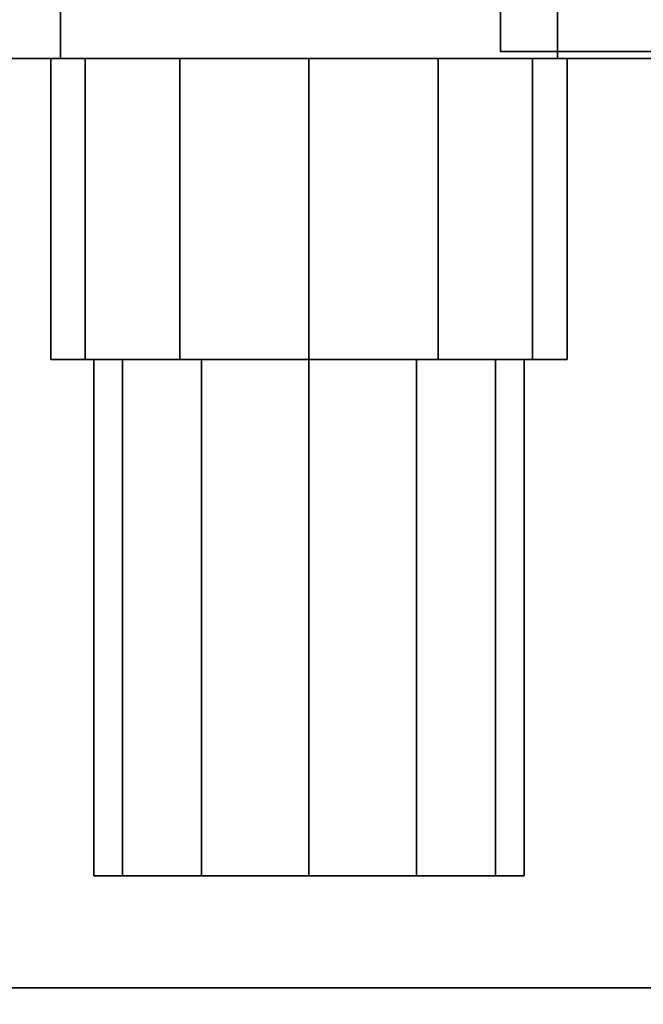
# Model space of a CAD drawing. Extents: x -48 to 48, y -49.6 to 48.
# Tile 249 of 256: x -8 to -7.1, y -2.8 to -1.4. Entities that reach past the tile are written whole.
import ezdxf

# ---------------------------------------------------------------- set-up
doc = ezdxf.new("R2010")
doc.units = 0

msp = doc.modelspace()

# ---------------------------------------------------------------- linework, layer by layer
at = {"layer": '5B1 [25]', "color": 1}
for points, invisible_edges in [([(-5.4375, -3.495, 30.1), (-48, -3.495, 30.1), (-48, 3.495, 30.1)], 12), ([(-5.4375, -3.495, 30.1), (-48, 3.495, 30.1), (-5.4375, 3.495, 30.1)], 1), ([(-5.68576, 3.495, 46), (-48, 3.495, 46), (-48, -3.495, 46)], 12), ([(-5.68576, 3.495, 46), (-48, -3.495, 46), (-5.68576, -3.495, 46)], 1), ([(-6.6875, -0.8425, 30.53), (-48, -0.8425, 30.53), (-48, -3.495, 30.53)], 12), ([(-5.68576, -0.8425, 30.53), (-6.6875, -0.8425, 30.53), (-48, -3.495, 30.53)], 14), ([(-5.68576, -0.8425, 30.53), (-48, -3.495, 30.53), (-6.6875, -3.495, 30.53)], 13), ([(-6.6875, -3.495, 45.57), (-48, -3.495, 45.57), (-48, -0.8425, 45.57)], 12), ([(-5.4375, -3.495, 45.57), (-6.6875, -3.495, 45.57), (-48, -0.8425, 45.57)], 14), ([(-5.4375, -3.495, 45.57), (-48, -0.8425, 45.57), (-6.6875, -0.8425, 45.57)], 13)]:
    msp.add_3dface(points, dxfattribs=dict(at, invisible_edges=invisible_edges))
at = {"layer": '5B1 [25]', "color": 0}
for points, invisible_edges in [([(-7.92334, -0.68075, 40.875), (-7.92334, -1.41513, 40.875), (-8.28419, -1.41513, 41.5)], 12), ([(-7.92334, -0.68075, 40.875), (-8.28419, -1.41513, 41.5), (-8.28419, -0.68075, 41.5)], 1), ([(-8.28419, -0.68075, 41.5), (-8.28419, -1.41513, 41.5), (-7.92334, -1.41513, 42.125)], 12), ([(-8.28419, -0.68075, 41.5), (-7.92334, -1.41513, 42.125), (-7.92334, -0.68075, 42.125)], 1), ([(-7.92334, -0.68075, 37.875), (-7.92334, -1.41513, 37.875), (-8.28419, -1.41513, 38.5)], 12), ([(-7.92334, -0.68075, 37.875), (-8.28419, -1.41513, 38.5), (-8.28419, -0.68075, 38.5)], 1), ([(-8.28419, -0.68075, 38.5), (-8.28419, -1.41513, 38.5), (-7.92334, -1.41513, 39.125)], 12), ([(-8.28419, -0.68075, 38.5), (-7.92334, -1.41513, 39.125), (-7.92334, -0.68075, 39.125)], 1), ([(-7.92334, -0.68075, 34.875), (-7.92334, -1.41513, 34.875), (-8.28419, -1.41513, 35.5)], 12), ([(-7.92334, -0.68075, 34.875), (-8.28419, -1.41513, 35.5), (-8.28419, -0.68075, 35.5)], 1), ([(-8.28419, -0.68075, 35.5), (-8.28419, -1.41513, 35.5), (-7.92334, -1.41513, 36.125)], 12), ([(-8.28419, -0.68075, 35.5), (-7.92334, -1.41513, 36.125), (-7.92334, -0.68075, 36.125)], 1), ([(-7.20166, -0.68075, 40.875), (-7.20166, -1.41513, 40.875), (-7.92334, -1.41513, 40.875)], 12), ([(-7.20166, -0.68075, 40.875), (-7.92334, -1.41513, 40.875), (-7.92334, -0.68075, 40.875)], 1), ([(-7.92334, -0.68075, 42.125), (-7.92334, -1.41513, 42.125), (-7.20166, -1.41513, 42.125)], 12), ([(-7.92334, -0.68075, 42.125), (-7.20166, -1.41513, 42.125), (-7.20166, -0.68075, 42.125)], 1), ([(-7.20166, -0.68075, 37.875), (-7.20166, -1.41513, 37.875), (-7.92334, -1.41513, 37.875)], 12), ([(-7.20166, -0.68075, 37.875), (-7.92334, -1.41513, 37.875), (-7.92334, -0.68075, 37.875)], 1), ([(-7.92334, -0.68075, 39.125), (-7.92334, -1.41513, 39.125), (-7.20166, -1.41513, 39.125)], 12), ([(-7.92334, -0.68075, 39.125), (-7.20166, -1.41513, 39.125), (-7.20166, -0.68075, 39.125)], 1), ([(-7.20166, -0.68075, 34.875), (-7.20166, -1.41513, 34.875), (-7.92334, -1.41513, 34.875)], 12), ([(-7.20166, -0.68075, 34.875), (-7.92334, -1.41513, 34.875), (-7.92334, -0.68075, 34.875)], 1), ([(-7.92334, -0.68075, 36.125), (-7.92334, -1.41513, 36.125), (-7.20166, -1.41513, 36.125)], 12), ([(-7.92334, -0.68075, 36.125), (-7.20166, -1.41513, 36.125), (-7.20166, -0.68075, 36.125)], 1), ([(-6.84081, -0.68075, 41.5), (-6.84081, -1.41513, 41.5), (-7.20166, -1.41513, 40.875)], 12), ([(-6.84081, -0.68075, 41.5), (-7.20166, -1.41513, 40.875), (-7.20166, -0.68075, 40.875)], 1), ([(-7.20166, -0.68075, 42.125), (-7.20166, -1.41513, 42.125), (-6.84081, -1.41513, 41.5)], 12), ([(-7.20166, -0.68075, 42.125), (-6.84081, -1.41513, 41.5), (-6.84081, -0.68075, 41.5)], 1), ([(-6.84081, -0.68075, 38.5), (-6.84081, -1.41513, 38.5), (-7.20166, -1.41513, 37.875)], 12), ([(-6.84081, -0.68075, 38.5), (-7.20166, -1.41513, 37.875), (-7.20166, -0.68075, 37.875)], 1), ([(-7.20166, -0.68075, 39.125), (-7.20166, -1.41513, 39.125), (-6.84081, -1.41513, 38.5)], 12), ([(-7.20166, -0.68075, 39.125), (-6.84081, -1.41513, 38.5), (-6.84081, -0.68075, 38.5)], 1), ([(-6.84081, -0.68075, 35.5), (-6.84081, -1.41513, 35.5), (-7.20166, -1.41513, 34.875)], 12), ([(-6.84081, -0.68075, 35.5), (-7.20166, -1.41513, 34.875), (-7.20166, -0.68075, 34.875)], 1), ([(-7.20166, -0.68075, 36.125), (-7.20166, -1.41513, 36.125), (-6.84081, -1.41513, 35.5)], 12), ([(-7.20166, -0.68075, 36.125), (-6.84081, -1.41513, 35.5), (-6.84081, -0.68075, 35.5)], 1), ([(-7.20166, -1.41513, 42.125), (-7.92334, -1.41513, 42.125), (-8.28419, -1.41513, 41.5)], 12), ([(-7.20166, -1.41513, 42.125), (-8.28419, -1.41513, 41.5), (-7.92334, -1.41513, 40.875)], 13), ([(-7.20166, -1.41513, 39.125), (-7.92334, -1.41513, 39.125), (-8.28419, -1.41513, 38.5)], 12), ([(-7.20166, -1.41513, 39.125), (-8.28419, -1.41513, 38.5), (-7.92334, -1.41513, 37.875)], 13), ([(-7.20166, -1.41513, 36.125), (-7.92334, -1.41513, 36.125), (-8.28419, -1.41513, 35.5)], 12), ([(-7.20166, -1.41513, 36.125), (-8.28419, -1.41513, 35.5), (-7.92334, -1.41513, 34.875)], 13), ([(-7.23774, -1.41513, 41.3125), (-7.88726, -1.41513, 41.3125), (-7.9375, -1.41513, 41.5)], 13), ([(-7.23774, -1.41513, 41.3125), (-7.9375, -1.41513, 41.5), (-7.88726, -1.41513, 41.6875)], 13), ([(-7.88726, -1.41513, 41.3125), (-7.88726, -1.8525, 41.3125), (-7.9375, -1.8525, 41.5)], 12), ([(-7.88726, -1.41513, 41.3125), (-7.9375, -1.8525, 41.5), (-7.9375, -1.41513, 41.5)], 1), ([(-7.9375, -1.41513, 41.5), (-7.9375, -1.8525, 41.5), (-7.88726, -1.8525, 41.6875)], 12), ([(-7.9375, -1.41513, 41.5), (-7.88726, -1.8525, 41.6875), (-7.88726, -1.41513, 41.6875)], 1), ([(-7.23774, -1.41513, 38.3125), (-7.88726, -1.41513, 38.3125), (-7.9375, -1.41513, 38.5)], 13), ([(-7.23774, -1.41513, 38.3125), (-7.9375, -1.41513, 38.5), (-7.88726, -1.41513, 38.6875)], 13), ([(-7.88726, -1.41513, 38.3125), (-7.88726, -1.8525, 38.3125), (-7.9375, -1.8525, 38.5)], 12), ([(-7.88726, -1.41513, 38.3125), (-7.9375, -1.8525, 38.5), (-7.9375, -1.41513, 38.5)], 1), ([(-7.9375, -1.41513, 38.5), (-7.9375, -1.8525, 38.5), (-7.88726, -1.8525, 38.6875)], 12), ([(-7.9375, -1.41513, 38.5), (-7.88726, -1.8525, 38.6875), (-7.88726, -1.41513, 38.6875)], 1), ([(-7.23774, -1.41513, 35.3125), (-7.88726, -1.41513, 35.3125), (-7.9375, -1.41513, 35.5)], 13), ([(-7.23774, -1.41513, 35.3125), (-7.9375, -1.41513, 35.5), (-7.88726, -1.41513, 35.6875)], 13), ([(-7.88726, -1.41513, 35.3125), (-7.88726, -1.8525, 35.3125), (-7.9375, -1.8525, 35.5)], 12), ([(-7.88726, -1.41513, 35.3125), (-7.9375, -1.8525, 35.5), (-7.9375, -1.41513, 35.5)], 1), ([(-7.9375, -1.41513, 35.5), (-7.9375, -1.8525, 35.5), (-7.88726, -1.8525, 35.6875)], 12), ([(-7.9375, -1.41513, 35.5), (-7.88726, -1.8525, 35.6875), (-7.88726, -1.41513, 35.6875)], 1), ([(-7.20166, -1.41513, 42.125), (-7.92334, -1.41513, 40.875), (-7.20166, -1.41513, 40.875)], 13), ([(-7.20166, -1.41513, 39.125), (-7.92334, -1.41513, 37.875), (-7.20166, -1.41513, 37.875)], 13), ([(-7.20166, -1.41513, 36.125), (-7.92334, -1.41513, 34.875), (-7.20166, -1.41513, 34.875)], 13), ([(-7.23774, -1.41513, 41.3125), (-7.75, -1.41513, 41.1752), (-7.88726, -1.41513, 41.3125)], 13), ([(-7.23774, -1.41513, 41.3125), (-7.88726, -1.41513, 41.6875), (-7.75, -1.41513, 41.8248)], 13), ([(-7.75, -1.41513, 41.1752), (-7.75, -1.8525, 41.1752), (-7.88726, -1.8525, 41.3125)], 12), ([(-7.75, -1.41513, 41.1752), (-7.88726, -1.8525, 41.3125), (-7.88726, -1.41513, 41.3125)], 1), ([(-7.88726, -1.41513, 41.6875), (-7.88726, -1.8525, 41.6875), (-7.75, -1.8525, 41.8248)], 12), ([(-7.88726, -1.41513, 41.6875), (-7.75, -1.8525, 41.8248), (-7.75, -1.41513, 41.8248)], 1), ([(-7.23774, -1.41513, 38.3125), (-7.75, -1.41513, 38.1752), (-7.88726, -1.41513, 38.3125)], 13), ([(-7.23774, -1.41513, 38.3125), (-7.88726, -1.41513, 38.6875), (-7.75, -1.41513, 38.8248)], 13), ([(-7.75, -1.41513, 38.1752), (-7.75, -1.8525, 38.1752), (-7.88726, -1.8525, 38.3125)], 12), ([(-7.75, -1.41513, 38.1752), (-7.88726, -1.8525, 38.3125), (-7.88726, -1.41513, 38.3125)], 1), ([(-7.88726, -1.41513, 38.6875), (-7.88726, -1.8525, 38.6875), (-7.75, -1.8525, 38.8248)], 12), ([(-7.88726, -1.41513, 38.6875), (-7.75, -1.8525, 38.8248), (-7.75, -1.41513, 38.8248)], 1), ([(-7.23774, -1.41513, 35.3125), (-7.75, -1.41513, 35.1752), (-7.88726, -1.41513, 35.3125)], 13), ([(-7.23774, -1.41513, 35.3125), (-7.88726, -1.41513, 35.6875), (-7.75, -1.41513, 35.8248)], 13), ([(-7.75, -1.41513, 35.1752), (-7.75, -1.8525, 35.1752), (-7.88726, -1.8525, 35.3125)], 12), ([(-7.75, -1.41513, 35.1752), (-7.88726, -1.8525, 35.3125), (-7.88726, -1.41513, 35.3125)], 1), ([(-7.88726, -1.41513, 35.6875), (-7.88726, -1.8525, 35.6875), (-7.75, -1.8525, 35.8248)], 12), ([(-7.88726, -1.41513, 35.6875), (-7.75, -1.8525, 35.8248), (-7.75, -1.41513, 35.8248)], 1), ([(-7.23774, -1.41513, 41.3125), (-7.5625, -1.41513, 41.125), (-7.75, -1.41513, 41.1752)], 13), ([(-7.23774, -1.41513, 41.3125), (-7.75, -1.41513, 41.8248), (-7.5625, -1.41513, 41.875)], 13), ([(-7.5625, -1.41513, 41.125), (-7.5625, -1.8525, 41.125), (-7.75, -1.8525, 41.1752)], 12), ([(-7.5625, -1.41513, 41.125), (-7.75, -1.8525, 41.1752), (-7.75, -1.41513, 41.1752)], 1), ([(-7.75, -1.41513, 41.8248), (-7.75, -1.8525, 41.8248), (-7.5625, -1.8525, 41.875)], 12), ([(-7.75, -1.41513, 41.8248), (-7.5625, -1.8525, 41.875), (-7.5625, -1.41513, 41.875)], 1), ([(-7.23774, -1.41513, 38.3125), (-7.5625, -1.41513, 38.125), (-7.75, -1.41513, 38.1752)], 13), ([(-7.23774, -1.41513, 38.3125), (-7.75, -1.41513, 38.8248), (-7.5625, -1.41513, 38.875)], 13), ([(-7.5625, -1.41513, 38.125), (-7.5625, -1.8525, 38.125), (-7.75, -1.8525, 38.1752)], 12), ([(-7.5625, -1.41513, 38.125), (-7.75, -1.8525, 38.1752), (-7.75, -1.41513, 38.1752)], 1), ([(-7.75, -1.41513, 38.8248), (-7.75, -1.8525, 38.8248), (-7.5625, -1.8525, 38.875)], 12), ([(-7.75, -1.41513, 38.8248), (-7.5625, -1.8525, 38.875), (-7.5625, -1.41513, 38.875)], 1), ([(-7.23774, -1.41513, 35.3125), (-7.5625, -1.41513, 35.125), (-7.75, -1.41513, 35.1752)], 13), ([(-7.23774, -1.41513, 35.3125), (-7.75, -1.41513, 35.8248), (-7.5625, -1.41513, 35.875)], 13), ([(-7.5625, -1.41513, 35.125), (-7.5625, -1.8525, 35.125), (-7.75, -1.8525, 35.1752)], 12), ([(-7.5625, -1.41513, 35.125), (-7.75, -1.8525, 35.1752), (-7.75, -1.41513, 35.1752)], 1), ([(-7.75, -1.41513, 35.8248), (-7.75, -1.8525, 35.8248), (-7.5625, -1.8525, 35.875)], 12), ([(-7.75, -1.41513, 35.8248), (-7.5625, -1.8525, 35.875), (-7.5625, -1.41513, 35.875)], 1), ([(-7.23774, -1.41513, 41.3125), (-7.375, -1.41513, 41.1752), (-7.5625, -1.41513, 41.125)], 12), ([(-7.23774, -1.41513, 41.3125), (-7.5625, -1.41513, 41.875), (-7.375, -1.41513, 41.8248)], 13), ([(-7.375, -1.41513, 41.1752), (-7.375, -1.8525, 41.1752), (-7.5625, -1.8525, 41.125)], 12), ([(-7.375, -1.41513, 41.1752), (-7.5625, -1.8525, 41.125), (-7.5625, -1.41513, 41.125)], 1), ([(-7.5625, -1.41513, 41.875), (-7.5625, -1.8525, 41.875), (-7.375, -1.8525, 41.8248)], 12), ([(-7.5625, -1.41513, 41.875), (-7.375, -1.8525, 41.8248), (-7.375, -1.41513, 41.8248)], 1), ([(-7.23774, -1.41513, 38.3125), (-7.375, -1.41513, 38.1752), (-7.5625, -1.41513, 38.125)], 12), ([(-7.23774, -1.41513, 38.3125), (-7.5625, -1.41513, 38.875), (-7.375, -1.41513, 38.8248)], 13), ([(-7.375, -1.41513, 38.1752), (-7.375, -1.8525, 38.1752), (-7.5625, -1.8525, 38.125)], 12), ([(-7.375, -1.41513, 38.1752), (-7.5625, -1.8525, 38.125), (-7.5625, -1.41513, 38.125)], 1), ([(-7.5625, -1.41513, 38.875), (-7.5625, -1.8525, 38.875), (-7.375, -1.8525, 38.8248)], 12), ([(-7.5625, -1.41513, 38.875), (-7.375, -1.8525, 38.8248), (-7.375, -1.41513, 38.8248)], 1), ([(-7.23774, -1.41513, 35.3125), (-7.375, -1.41513, 35.1752), (-7.5625, -1.41513, 35.125)], 12), ([(-7.23774, -1.41513, 35.3125), (-7.5625, -1.41513, 35.875), (-7.375, -1.41513, 35.8248)], 13), ([(-7.375, -1.41513, 35.1752), (-7.375, -1.8525, 35.1752), (-7.5625, -1.8525, 35.125)], 12), ([(-7.375, -1.41513, 35.1752), (-7.5625, -1.8525, 35.125), (-7.5625, -1.41513, 35.125)], 1), ([(-7.5625, -1.41513, 35.875), (-7.5625, -1.8525, 35.875), (-7.375, -1.8525, 35.8248)], 12), ([(-7.5625, -1.41513, 35.875), (-7.375, -1.8525, 35.8248), (-7.375, -1.41513, 35.8248)], 1), ([(-7.23774, -1.41513, 41.3125), (-7.375, -1.41513, 41.8248), (-7.23774, -1.41513, 41.6875)], 13), ([(-7.23774, -1.41513, 41.3125), (-7.23774, -1.8525, 41.3125), (-7.375, -1.8525, 41.1752)], 12), ([(-7.23774, -1.41513, 41.3125), (-7.375, -1.8525, 41.1752), (-7.375, -1.41513, 41.1752)], 1), ([(-7.375, -1.41513, 41.8248), (-7.375, -1.8525, 41.8248), (-7.23774, -1.8525, 41.6875)], 12), ([(-7.375, -1.41513, 41.8248), (-7.23774, -1.8525, 41.6875), (-7.23774, -1.41513, 41.6875)], 1), ([(-7.23774, -1.41513, 38.3125), (-7.375, -1.41513, 38.8248), (-7.23774, -1.41513, 38.6875)], 13), ([(-7.23774, -1.41513, 38.3125), (-7.23774, -1.8525, 38.3125), (-7.375, -1.8525, 38.1752)], 12), ([(-7.23774, -1.41513, 38.3125), (-7.375, -1.8525, 38.1752), (-7.375, -1.41513, 38.1752)], 1), ([(-7.375, -1.41513, 38.8248), (-7.375, -1.8525, 38.8248), (-7.23774, -1.8525, 38.6875)], 12), ([(-7.375, -1.41513, 38.8248), (-7.23774, -1.8525, 38.6875), (-7.23774, -1.41513, 38.6875)], 1), ([(-7.23774, -1.41513, 35.3125), (-7.375, -1.41513, 35.8248), (-7.23774, -1.41513, 35.6875)], 13), ([(-7.23774, -1.41513, 35.3125), (-7.23774, -1.8525, 35.3125), (-7.375, -1.8525, 35.1752)], 12), ([(-7.23774, -1.41513, 35.3125), (-7.375, -1.8525, 35.1752), (-7.375, -1.41513, 35.1752)], 1), ([(-7.375, -1.41513, 35.8248), (-7.375, -1.8525, 35.8248), (-7.23774, -1.8525, 35.6875)], 12), ([(-7.375, -1.41513, 35.8248), (-7.23774, -1.8525, 35.6875), (-7.23774, -1.41513, 35.6875)], 1), ([(-7.23774, -1.41513, 41.3125), (-7.23774, -1.41513, 41.6875), (-7.1875, -1.41513, 41.5)], 1), ([(-7.23774, -1.41513, 41.6875), (-7.23774, -1.8525, 41.6875), (-7.1875, -1.8525, 41.5)], 12), ([(-7.23774, -1.41513, 41.6875), (-7.1875, -1.8525, 41.5), (-7.1875, -1.41513, 41.5)], 1), ([(-7.1875, -1.41513, 41.5), (-7.1875, -1.8525, 41.5), (-7.23774, -1.8525, 41.3125)], 12), ([(-7.1875, -1.41513, 41.5), (-7.23774, -1.8525, 41.3125), (-7.23774, -1.41513, 41.3125)], 1), ([(-7.23774, -1.41513, 38.3125), (-7.23774, -1.41513, 38.6875), (-7.1875, -1.41513, 38.5)], 1), ([(-7.23774, -1.41513, 38.6875), (-7.23774, -1.8525, 38.6875), (-7.1875, -1.8525, 38.5)], 12), ([(-7.23774, -1.41513, 38.6875), (-7.1875, -1.8525, 38.5), (-7.1875, -1.41513, 38.5)], 1), ([(-7.1875, -1.41513, 38.5), (-7.1875, -1.8525, 38.5), (-7.23774, -1.8525, 38.3125)], 12), ([(-7.1875, -1.41513, 38.5), (-7.23774, -1.8525, 38.3125), (-7.23774, -1.41513, 38.3125)], 1), ([(-7.23774, -1.41513, 35.3125), (-7.23774, -1.41513, 35.6875), (-7.1875, -1.41513, 35.5)], 1), ([(-7.23774, -1.41513, 35.6875), (-7.23774, -1.8525, 35.6875), (-7.1875, -1.8525, 35.5)], 12), ([(-7.23774, -1.41513, 35.6875), (-7.1875, -1.8525, 35.5), (-7.1875, -1.41513, 35.5)], 1), ([(-7.1875, -1.41513, 35.5), (-7.1875, -1.8525, 35.5), (-7.23774, -1.8525, 35.3125)], 12), ([(-7.1875, -1.41513, 35.5), (-7.23774, -1.8525, 35.3125), (-7.23774, -1.41513, 35.3125)], 1), ([(-7.20166, -1.41513, 42.125), (-7.20166, -1.41513, 40.875), (-6.84081, -1.41513, 41.5)], 1), ([(-7.20166, -1.41513, 39.125), (-7.20166, -1.41513, 37.875), (-6.84081, -1.41513, 38.5)], 1), ([(-7.20166, -1.41513, 36.125), (-7.20166, -1.41513, 34.875), (-6.84081, -1.41513, 35.5)], 1), ([(-7.1875, -1.8525, 41.5), (-7.88726, -1.8525, 41.6875), (-7.9375, -1.8525, 41.5)], 13), ([(-7.1875, -1.8525, 41.5), (-7.9375, -1.8525, 41.5), (-7.88726, -1.8525, 41.3125)], 13), ([(-7.1875, -1.8525, 38.5), (-7.88726, -1.8525, 38.6875), (-7.9375, -1.8525, 38.5)], 13), ([(-7.1875, -1.8525, 38.5), (-7.9375, -1.8525, 38.5), (-7.88726, -1.8525, 38.3125)], 13), ([(-7.1875, -1.8525, 35.5), (-7.88726, -1.8525, 35.6875), (-7.9375, -1.8525, 35.5)], 13), ([(-7.1875, -1.8525, 35.5), (-7.9375, -1.8525, 35.5), (-7.88726, -1.8525, 35.3125)], 13), ([(-7.1875, -1.8525, 41.5), (-7.75, -1.8525, 41.8248), (-7.88726, -1.8525, 41.6875)], 13), ([(-7.1875, -1.8525, 41.5), (-7.88726, -1.8525, 41.3125), (-7.75, -1.8525, 41.1752)], 13), ([(-7.1875, -1.8525, 38.5), (-7.75, -1.8525, 38.8248), (-7.88726, -1.8525, 38.6875)], 13), ([(-7.1875, -1.8525, 38.5), (-7.88726, -1.8525, 38.3125), (-7.75, -1.8525, 38.1752)], 13), ([(-7.1875, -1.8525, 35.5), (-7.75, -1.8525, 35.8248), (-7.88726, -1.8525, 35.6875)], 13), ([(-7.1875, -1.8525, 35.5), (-7.88726, -1.8525, 35.3125), (-7.75, -1.8525, 35.1752)], 13), ([(-7.29187, -1.8525, 41.3438), (-7.83313, -1.8525, 41.3438), (-7.875, -1.8525, 41.5)], 13), ([(-7.29187, -1.8525, 41.3438), (-7.875, -1.8525, 41.5), (-7.83313, -1.8525, 41.6562)], 13), ([(-7.83313, -1.8525, 41.3438), (-7.83313, -2.6025, 41.3438), (-7.875, -2.6025, 41.5)], 12), ([(-7.83313, -1.8525, 41.3438), (-7.875, -2.6025, 41.5), (-7.875, -1.8525, 41.5)], 1), ([(-7.875, -1.8525, 41.5), (-7.875, -2.6025, 41.5), (-7.83313, -2.6025, 41.6562)], 12), ([(-7.875, -1.8525, 41.5), (-7.83313, -2.6025, 41.6562), (-7.83313, -1.8525, 41.6562)], 1), ([(-7.29187, -1.8525, 38.3438), (-7.83313, -1.8525, 38.3438), (-7.875, -1.8525, 38.5)], 13), ([(-7.29187, -1.8525, 38.3438), (-7.875, -1.8525, 38.5), (-7.83313, -1.8525, 38.6562)], 13), ([(-7.83313, -1.8525, 38.3438), (-7.83313, -2.6025, 38.3438), (-7.875, -2.6025, 38.5)], 12), ([(-7.83313, -1.8525, 38.3438), (-7.875, -2.6025, 38.5), (-7.875, -1.8525, 38.5)], 1), ([(-7.875, -1.8525, 38.5), (-7.875, -2.6025, 38.5), (-7.83313, -2.6025, 38.6562)], 12), ([(-7.875, -1.8525, 38.5), (-7.83313, -2.6025, 38.6562), (-7.83313, -1.8525, 38.6562)], 1), ([(-7.29187, -1.8525, 35.3438), (-7.83313, -1.8525, 35.3438), (-7.875, -1.8525, 35.5)], 13), ([(-7.29187, -1.8525, 35.3438), (-7.875, -1.8525, 35.5), (-7.83313, -1.8525, 35.6562)], 13), ([(-7.83313, -1.8525, 35.3438), (-7.83313, -2.6025, 35.3438), (-7.875, -2.6025, 35.5)], 12), ([(-7.83313, -1.8525, 35.3438), (-7.875, -2.6025, 35.5), (-7.875, -1.8525, 35.5)], 1), ([(-7.875, -1.8525, 35.5), (-7.875, -2.6025, 35.5), (-7.83313, -2.6025, 35.6562)], 12), ([(-7.875, -1.8525, 35.5), (-7.83313, -2.6025, 35.6562), (-7.83313, -1.8525, 35.6562)], 1), ([(-7.29187, -1.8525, 41.3438), (-7.71875, -1.8525, 41.2294), (-7.83313, -1.8525, 41.3438)], 13), ([(-7.29187, -1.8525, 41.3438), (-7.83313, -1.8525, 41.6562), (-7.71875, -1.8525, 41.7706)], 13), ([(-7.71875, -1.8525, 41.2294), (-7.71875, -2.6025, 41.2294), (-7.83313, -2.6025, 41.3438)], 12), ([(-7.71875, -1.8525, 41.2294), (-7.83313, -2.6025, 41.3438), (-7.83313, -1.8525, 41.3438)], 1), ([(-7.83313, -1.8525, 41.6562), (-7.83313, -2.6025, 41.6562), (-7.71875, -2.6025, 41.7706)], 12), ([(-7.83313, -1.8525, 41.6562), (-7.71875, -2.6025, 41.7706), (-7.71875, -1.8525, 41.7706)], 1), ([(-7.29187, -1.8525, 38.3438), (-7.71875, -1.8525, 38.2294), (-7.83313, -1.8525, 38.3438)], 13), ([(-7.29187, -1.8525, 38.3438), (-7.83313, -1.8525, 38.6562), (-7.71875, -1.8525, 38.7706)], 13), ([(-7.71875, -1.8525, 38.2294), (-7.71875, -2.6025, 38.2294), (-7.83313, -2.6025, 38.3438)], 12), ([(-7.71875, -1.8525, 38.2294), (-7.83313, -2.6025, 38.3438), (-7.83313, -1.8525, 38.3438)], 1), ([(-7.83313, -1.8525, 38.6562), (-7.83313, -2.6025, 38.6562), (-7.71875, -2.6025, 38.7706)], 12), ([(-7.83313, -1.8525, 38.6562), (-7.71875, -2.6025, 38.7706), (-7.71875, -1.8525, 38.7706)], 1), ([(-7.29187, -1.8525, 35.3438), (-7.71875, -1.8525, 35.2294), (-7.83313, -1.8525, 35.3438)], 13), ([(-7.29187, -1.8525, 35.3438), (-7.83313, -1.8525, 35.6562), (-7.71875, -1.8525, 35.7706)], 13), ([(-7.71875, -1.8525, 35.2294), (-7.71875, -2.6025, 35.2294), (-7.83313, -2.6025, 35.3438)], 12), ([(-7.71875, -1.8525, 35.2294), (-7.83313, -2.6025, 35.3438), (-7.83313, -1.8525, 35.3438)], 1), ([(-7.83313, -1.8525, 35.6562), (-7.83313, -2.6025, 35.6562), (-7.71875, -2.6025, 35.7706)], 12), ([(-7.83313, -1.8525, 35.6562), (-7.71875, -2.6025, 35.7706), (-7.71875, -1.8525, 35.7706)], 1), ([(-7.1875, -1.8525, 41.5), (-7.5625, -1.8525, 41.875), (-7.75, -1.8525, 41.8248)], 13), ([(-7.1875, -1.8525, 41.5), (-7.75, -1.8525, 41.1752), (-7.5625, -1.8525, 41.125)], 13), ([(-7.1875, -1.8525, 38.5), (-7.5625, -1.8525, 38.875), (-7.75, -1.8525, 38.8248)], 13), ([(-7.1875, -1.8525, 38.5), (-7.75, -1.8525, 38.1752), (-7.5625, -1.8525, 38.125)], 13), ([(-7.1875, -1.8525, 35.5), (-7.5625, -1.8525, 35.875), (-7.75, -1.8525, 35.8248)], 13), ([(-7.1875, -1.8525, 35.5), (-7.75, -1.8525, 35.1752), (-7.5625, -1.8525, 35.125)], 13), ([(-7.29187, -1.8525, 41.3438), (-7.5625, -1.8525, 41.1875), (-7.71875, -1.8525, 41.2294)], 13), ([(-7.29187, -1.8525, 41.3438), (-7.71875, -1.8525, 41.7706), (-7.5625, -1.8525, 41.8125)], 13), ([(-7.5625, -1.8525, 41.1875), (-7.5625, -2.6025, 41.1875), (-7.71875, -2.6025, 41.2294)], 12), ([(-7.5625, -1.8525, 41.1875), (-7.71875, -2.6025, 41.2294), (-7.71875, -1.8525, 41.2294)], 1), ([(-7.71875, -1.8525, 41.7706), (-7.71875, -2.6025, 41.7706), (-7.5625, -2.6025, 41.8125)], 12), ([(-7.71875, -1.8525, 41.7706), (-7.5625, -2.6025, 41.8125), (-7.5625, -1.8525, 41.8125)], 1), ([(-7.29187, -1.8525, 38.3438), (-7.5625, -1.8525, 38.1875), (-7.71875, -1.8525, 38.2294)], 13), ([(-7.29187, -1.8525, 38.3438), (-7.71875, -1.8525, 38.7706), (-7.5625, -1.8525, 38.8125)], 13), ([(-7.5625, -1.8525, 38.1875), (-7.5625, -2.6025, 38.1875), (-7.71875, -2.6025, 38.2294)], 12), ([(-7.5625, -1.8525, 38.1875), (-7.71875, -2.6025, 38.2294), (-7.71875, -1.8525, 38.2294)], 1), ([(-7.71875, -1.8525, 38.7706), (-7.71875, -2.6025, 38.7706), (-7.5625, -2.6025, 38.8125)], 12), ([(-7.71875, -1.8525, 38.7706), (-7.5625, -2.6025, 38.8125), (-7.5625, -1.8525, 38.8125)], 1), ([(-7.29187, -1.8525, 35.3438), (-7.5625, -1.8525, 35.1875), (-7.71875, -1.8525, 35.2294)], 13), ([(-7.29187, -1.8525, 35.3438), (-7.71875, -1.8525, 35.7706), (-7.5625, -1.8525, 35.8125)], 13), ([(-7.5625, -1.8525, 35.1875), (-7.5625, -2.6025, 35.1875), (-7.71875, -2.6025, 35.2294)], 12), ([(-7.5625, -1.8525, 35.1875), (-7.71875, -2.6025, 35.2294), (-7.71875, -1.8525, 35.2294)], 1), ([(-7.71875, -1.8525, 35.7706), (-7.71875, -2.6025, 35.7706), (-7.5625, -2.6025, 35.8125)], 12), ([(-7.71875, -1.8525, 35.7706), (-7.5625, -2.6025, 35.8125), (-7.5625, -1.8525, 35.8125)], 1), ([(-7.1875, -1.8525, 41.5), (-7.375, -1.8525, 41.8248), (-7.5625, -1.8525, 41.875)], 13), ([(-7.1875, -1.8525, 41.5), (-7.5625, -1.8525, 41.125), (-7.375, -1.8525, 41.1752)], 13), ([(-7.29187, -1.8525, 41.3438), (-7.40625, -1.8525, 41.2294), (-7.5625, -1.8525, 41.1875)], 12), ([(-7.29187, -1.8525, 41.3438), (-7.5625, -1.8525, 41.8125), (-7.40625, -1.8525, 41.7706)], 13), ([(-7.40625, -1.8525, 41.2294), (-7.40625, -2.6025, 41.2294), (-7.5625, -2.6025, 41.1875)], 12), ([(-7.40625, -1.8525, 41.2294), (-7.5625, -2.6025, 41.1875), (-7.5625, -1.8525, 41.1875)], 1), ([(-7.5625, -1.8525, 41.8125), (-7.5625, -2.6025, 41.8125), (-7.40625, -2.6025, 41.7706)], 12), ([(-7.5625, -1.8525, 41.8125), (-7.40625, -2.6025, 41.7706), (-7.40625, -1.8525, 41.7706)], 1), ([(-7.1875, -1.8525, 38.5), (-7.375, -1.8525, 38.8248), (-7.5625, -1.8525, 38.875)], 13), ([(-7.1875, -1.8525, 38.5), (-7.5625, -1.8525, 38.125), (-7.375, -1.8525, 38.1752)], 13), ([(-7.29187, -1.8525, 38.3438), (-7.40625, -1.8525, 38.2294), (-7.5625, -1.8525, 38.1875)], 12), ([(-7.29187, -1.8525, 38.3438), (-7.5625, -1.8525, 38.8125), (-7.40625, -1.8525, 38.7706)], 13), ([(-7.40625, -1.8525, 38.2294), (-7.40625, -2.6025, 38.2294), (-7.5625, -2.6025, 38.1875)], 12), ([(-7.40625, -1.8525, 38.2294), (-7.5625, -2.6025, 38.1875), (-7.5625, -1.8525, 38.1875)], 1), ([(-7.5625, -1.8525, 38.8125), (-7.5625, -2.6025, 38.8125), (-7.40625, -2.6025, 38.7706)], 12), ([(-7.5625, -1.8525, 38.8125), (-7.40625, -2.6025, 38.7706), (-7.40625, -1.8525, 38.7706)], 1), ([(-7.1875, -1.8525, 35.5), (-7.375, -1.8525, 35.8248), (-7.5625, -1.8525, 35.875)], 13), ([(-7.1875, -1.8525, 35.5), (-7.5625, -1.8525, 35.125), (-7.375, -1.8525, 35.1752)], 13), ([(-7.29187, -1.8525, 35.3438), (-7.40625, -1.8525, 35.2294), (-7.5625, -1.8525, 35.1875)], 12), ([(-7.29187, -1.8525, 35.3438), (-7.5625, -1.8525, 35.8125), (-7.40625, -1.8525, 35.7706)], 13), ([(-7.40625, -1.8525, 35.2294), (-7.40625, -2.6025, 35.2294), (-7.5625, -2.6025, 35.1875)], 12), ([(-7.40625, -1.8525, 35.2294), (-7.5625, -2.6025, 35.1875), (-7.5625, -1.8525, 35.1875)], 1), ([(-7.5625, -1.8525, 35.8125), (-7.5625, -2.6025, 35.8125), (-7.40625, -2.6025, 35.7706)], 12), ([(-7.5625, -1.8525, 35.8125), (-7.40625, -2.6025, 35.7706), (-7.40625, -1.8525, 35.7706)], 1), ([(-7.29187, -1.8525, 41.3438), (-7.40625, -1.8525, 41.7706), (-7.29187, -1.8525, 41.6562)], 13), ([(-7.29187, -1.8525, 41.3438), (-7.29187, -2.6025, 41.3437), (-7.40625, -2.6025, 41.2294)], 12), ([(-7.29187, -1.8525, 41.3438), (-7.40625, -2.6025, 41.2294), (-7.40625, -1.8525, 41.2294)], 1), ([(-7.40625, -1.8525, 41.7706), (-7.40625, -2.6025, 41.7706), (-7.29187, -2.6025, 41.6562)], 12), ([(-7.40625, -1.8525, 41.7706), (-7.29187, -2.6025, 41.6562), (-7.29187, -1.8525, 41.6562)], 1), ([(-7.29187, -1.8525, 38.3438), (-7.40625, -1.8525, 38.7706), (-7.29187, -1.8525, 38.6562)], 13), ([(-7.29187, -1.8525, 38.3438), (-7.29187, -2.6025, 38.3438), (-7.40625, -2.6025, 38.2294)], 12), ([(-7.29187, -1.8525, 38.3438), (-7.40625, -2.6025, 38.2294), (-7.40625, -1.8525, 38.2294)], 1), ([(-7.40625, -1.8525, 38.7706), (-7.40625, -2.6025, 38.7706), (-7.29187, -2.6025, 38.6562)], 12), ([(-7.40625, -1.8525, 38.7706), (-7.29187, -2.6025, 38.6562), (-7.29187, -1.8525, 38.6562)], 1), ([(-7.29187, -1.8525, 35.3438), (-7.40625, -1.8525, 35.7706), (-7.29187, -1.8525, 35.6562)], 13), ([(-7.29187, -1.8525, 35.3438), (-7.29187, -2.6025, 35.3438), (-7.40625, -2.6025, 35.2294)], 12), ([(-7.29187, -1.8525, 35.3438), (-7.40625, -2.6025, 35.2294), (-7.40625, -1.8525, 35.2294)], 1), ([(-7.40625, -1.8525, 35.7706), (-7.40625, -2.6025, 35.7706), (-7.29187, -2.6025, 35.6562)], 12), ([(-7.40625, -1.8525, 35.7706), (-7.29187, -2.6025, 35.6562), (-7.29187, -1.8525, 35.6562)], 1), ([(-7.1875, -1.8525, 41.5), (-7.23774, -1.8525, 41.6875), (-7.375, -1.8525, 41.8248)], 12), ([(-7.1875, -1.8525, 41.5), (-7.375, -1.8525, 41.1752), (-7.23774, -1.8525, 41.3125)], 1), ([(-7.1875, -1.8525, 38.5), (-7.23774, -1.8525, 38.6875), (-7.375, -1.8525, 38.8248)], 12), ([(-7.1875, -1.8525, 38.5), (-7.375, -1.8525, 38.1752), (-7.23774, -1.8525, 38.3125)], 1), ([(-7.1875, -1.8525, 35.5), (-7.23774, -1.8525, 35.6875), (-7.375, -1.8525, 35.8248)], 12), ([(-7.1875, -1.8525, 35.5), (-7.375, -1.8525, 35.1752), (-7.23774, -1.8525, 35.3125)], 1), ([(-7.29187, -1.8525, 41.3438), (-7.29187, -1.8525, 41.6562), (-7.25, -1.8525, 41.5)], 1), ([(-7.29187, -1.8525, 41.6562), (-7.29187, -2.6025, 41.6562), (-7.25, -2.6025, 41.5)], 12), ([(-7.29187, -1.8525, 41.6562), (-7.25, -2.6025, 41.5), (-7.25, -1.8525, 41.5)], 1), ([(-7.25, -1.8525, 41.5), (-7.25, -2.6025, 41.5), (-7.29187, -2.6025, 41.3437)], 12), ([(-7.25, -1.8525, 41.5), (-7.29187, -2.6025, 41.3437), (-7.29187, -1.8525, 41.3438)], 1), ([(-7.29187, -1.8525, 38.3438), (-7.29187, -1.8525, 38.6562), (-7.25, -1.8525, 38.5)], 1), ([(-7.29187, -1.8525, 38.6562), (-7.29187, -2.6025, 38.6562), (-7.25, -2.6025, 38.5)], 12), ([(-7.29187, -1.8525, 38.6562), (-7.25, -2.6025, 38.5), (-7.25, -1.8525, 38.5)], 1), ([(-7.25, -1.8525, 38.5), (-7.25, -2.6025, 38.5), (-7.29187, -2.6025, 38.3438)], 12), ([(-7.25, -1.8525, 38.5), (-7.29187, -2.6025, 38.3438), (-7.29187, -1.8525, 38.3438)], 1), ([(-7.29187, -1.8525, 35.3438), (-7.29187, -1.8525, 35.6562), (-7.25, -1.8525, 35.5)], 1), ([(-7.29187, -1.8525, 35.6562), (-7.29187, -2.6025, 35.6562), (-7.25, -2.6025, 35.5)], 12), ([(-7.29187, -1.8525, 35.6562), (-7.25, -2.6025, 35.5), (-7.25, -1.8525, 35.5)], 1), ([(-7.25, -1.8525, 35.5), (-7.25, -2.6025, 35.5), (-7.29187, -2.6025, 35.3438)], 12), ([(-7.25, -1.8525, 35.5), (-7.29187, -2.6025, 35.3438), (-7.29187, -1.8525, 35.3438)], 1), ([(-7.25, -2.6025, 41.5), (-7.83313, -2.6025, 41.6562), (-7.875, -2.6025, 41.5)], 13), ([(-7.25, -2.6025, 41.5), (-7.875, -2.6025, 41.5), (-7.83313, -2.6025, 41.3438)], 13), ([(-7.25, -2.6025, 38.5), (-7.83313, -2.6025, 38.6562), (-7.875, -2.6025, 38.5)], 13), ([(-7.25, -2.6025, 38.5), (-7.875, -2.6025, 38.5), (-7.83313, -2.6025, 38.3438)], 13), ([(-7.25, -2.6025, 35.5), (-7.83313, -2.6025, 35.6562), (-7.875, -2.6025, 35.5)], 13), ([(-7.25, -2.6025, 35.5), (-7.875, -2.6025, 35.5), (-7.83313, -2.6025, 35.3438)], 13), ([(-7.25, -2.6025, 41.5), (-7.71875, -2.6025, 41.7706), (-7.83313, -2.6025, 41.6562)], 13), ([(-7.25, -2.6025, 41.5), (-7.83313, -2.6025, 41.3438), (-7.71875, -2.6025, 41.2294)], 13), ([(-7.25, -2.6025, 38.5), (-7.71875, -2.6025, 38.7706), (-7.83313, -2.6025, 38.6562)], 13), ([(-7.25, -2.6025, 38.5), (-7.83313, -2.6025, 38.3438), (-7.71875, -2.6025, 38.2294)], 13), ([(-7.25, -2.6025, 35.5), (-7.71875, -2.6025, 35.7706), (-7.83313, -2.6025, 35.6562)], 13), ([(-7.25, -2.6025, 35.5), (-7.83313, -2.6025, 35.3438), (-7.71875, -2.6025, 35.2294)], 13), ([(-7.25, -2.6025, 41.5), (-7.5625, -2.6025, 41.8125), (-7.71875, -2.6025, 41.7706)], 13), ([(-7.25, -2.6025, 41.5), (-7.71875, -2.6025, 41.2294), (-7.5625, -2.6025, 41.1875)], 13), ([(-7.25, -2.6025, 38.5), (-7.5625, -2.6025, 38.8125), (-7.71875, -2.6025, 38.7706)], 13), ([(-7.25, -2.6025, 38.5), (-7.71875, -2.6025, 38.2294), (-7.5625, -2.6025, 38.1875)], 13), ([(-7.25, -2.6025, 35.5), (-7.5625, -2.6025, 35.8125), (-7.71875, -2.6025, 35.7706)], 13), ([(-7.25, -2.6025, 35.5), (-7.71875, -2.6025, 35.2294), (-7.5625, -2.6025, 35.1875)], 13), ([(-7.25, -2.6025, 41.5), (-7.40625, -2.6025, 41.7706), (-7.5625, -2.6025, 41.8125)], 13), ([(-7.25, -2.6025, 41.5), (-7.5625, -2.6025, 41.1875), (-7.40625, -2.6025, 41.2294)], 13), ([(-7.25, -2.6025, 38.5), (-7.40625, -2.6025, 38.7706), (-7.5625, -2.6025, 38.8125)], 13), ([(-7.25, -2.6025, 38.5), (-7.5625, -2.6025, 38.1875), (-7.40625, -2.6025, 38.2294)], 13), ([(-7.25, -2.6025, 35.5), (-7.40625, -2.6025, 35.7706), (-7.5625, -2.6025, 35.8125)], 13), ([(-7.25, -2.6025, 35.5), (-7.5625, -2.6025, 35.1875), (-7.40625, -2.6025, 35.2294)], 13), ([(-7.25, -2.6025, 41.5), (-7.29187, -2.6025, 41.6562), (-7.40625, -2.6025, 41.7706)], 12), ([(-7.25, -2.6025, 41.5), (-7.40625, -2.6025, 41.2294), (-7.29187, -2.6025, 41.3437)], 1), ([(-7.25, -2.6025, 38.5), (-7.29187, -2.6025, 38.6562), (-7.40625, -2.6025, 38.7706)], 12), ([(-7.25, -2.6025, 38.5), (-7.40625, -2.6025, 38.2294), (-7.29187, -2.6025, 38.3438)], 1), ([(-7.25, -2.6025, 35.5), (-7.29187, -2.6025, 35.6562), (-7.40625, -2.6025, 35.7706)], 12), ([(-7.25, -2.6025, 35.5), (-7.40625, -2.6025, 35.2294), (-7.29187, -2.6025, 35.3438)], 1)]:
    msp.add_3dface(points, dxfattribs=dict(at, invisible_edges=invisible_edges))
at = {"layer": '6B1 [50]', "color": 1}
for points, invisible_edges in [([(-4.5625, -2.765, 64.1), (-44, -2.765, 64.1), (-44, 2.765, 64.1)], 12), ([(-4.5625, -2.765, 64.1), (-44, 2.765, 64.1), (-4.5625, 2.765, 64.1)], 1), ([(-4.5625, 2.765, 80), (-44, 2.765, 80), (-44, -2.765, 80)], 12), ([(-4.5625, 2.765, 80), (-44, -2.765, 80), (-4.5625, -2.765, 80)], 1), ([(-4.5625, -0.8225, 64.54), (-44, -0.8225, 64.54), (-44, -2.765, 64.54)], 12), ([(-4.5625, -0.8225, 64.54), (-44, -2.765, 64.54), (-4.5625, -2.765, 64.54)], 1), ([(-4.5625, -2.765, 79.56), (-44, -2.765, 79.56), (-44, -0.8225, 79.56)], 12), ([(-4.5625, -2.765, 79.56), (-44, -0.8225, 79.56), (-4.5625, -0.8225, 79.56)], 1), ([(-4.5625, -2.765, 64.54), (-44, -2.765, 64.54), (-44, -2.765, 64.1)], 12), ([(-4.5625, -2.765, 64.54), (-44, -2.765, 64.1), (-4.5625, -2.765, 64.1)], 1), ([(-4.5625, -2.765, 80), (-44, -2.765, 80), (-44, -2.765, 79.56)], 12), ([(-4.5625, -2.765, 80), (-44, -2.765, 79.56), (-4.5625, -2.765, 79.56)], 1)]:
    msp.add_3dface(points, dxfattribs=dict(at, invisible_edges=invisible_edges))
at = {"layer": '6B1 [50]', "color": 0}
for points, invisible_edges in [([(-6.92334, -0.67075, 76.375), (-6.92334, -1.40512, 76.375), (-7.28419, -1.40512, 77)], 12), ([(-6.92334, -0.67075, 76.375), (-7.28419, -1.40512, 77), (-7.28419, -0.67075, 77)], 1), ([(-7.28419, -0.67075, 77), (-7.28419, -1.40512, 77), (-6.92334, -1.40512, 77.625)], 12), ([(-7.28419, -0.67075, 77), (-6.92334, -1.40512, 77.625), (-6.92334, -0.67075, 77.625)], 1), ([(-6.92334, -0.67075, 73.375), (-6.92334, -1.40512, 73.375), (-7.28419, -1.40512, 74)], 12), ([(-6.92334, -0.67075, 73.375), (-7.28419, -1.40512, 74), (-7.28419, -0.67075, 74)], 1), ([(-7.28419, -0.67075, 74), (-7.28419, -1.40512, 74), (-6.92334, -1.40512, 74.625)], 12), ([(-7.28419, -0.67075, 74), (-6.92334, -1.40512, 74.625), (-6.92334, -0.67075, 74.625)], 1), ([(-6.92334, -0.67075, 70.375), (-6.92334, -1.40512, 70.375), (-7.28419, -1.40512, 71)], 12), ([(-6.92334, -0.67075, 70.375), (-7.28419, -1.40512, 71), (-7.28419, -0.67075, 71)], 1), ([(-7.28419, -0.67075, 71), (-7.28419, -1.40512, 71), (-6.92334, -1.40512, 71.625)], 12), ([(-7.28419, -0.67075, 71), (-6.92334, -1.40512, 71.625), (-6.92334, -0.67075, 71.625)], 1), ([(-6.20166, -1.40512, 77.625), (-6.92334, -1.40512, 77.625), (-7.28419, -1.40512, 77)], 12), ([(-6.20166, -1.40512, 77.625), (-7.28419, -1.40512, 77), (-6.92334, -1.40512, 76.375)], 13), ([(-6.20166, -1.40512, 74.625), (-6.92334, -1.40512, 74.625), (-7.28419, -1.40512, 74)], 12), ([(-6.20166, -1.40512, 74.625), (-7.28419, -1.40512, 74), (-6.92334, -1.40512, 73.375)], 13), ([(-6.20166, -1.40512, 71.625), (-6.92334, -1.40512, 71.625), (-7.28419, -1.40512, 71)], 12), ([(-6.20166, -1.40512, 71.625), (-7.28419, -1.40512, 71), (-6.92334, -1.40512, 70.375)], 13)]:
    msp.add_3dface(points, dxfattribs=dict(at, invisible_edges=invisible_edges))

doc.saveas('drawing.dxf')
